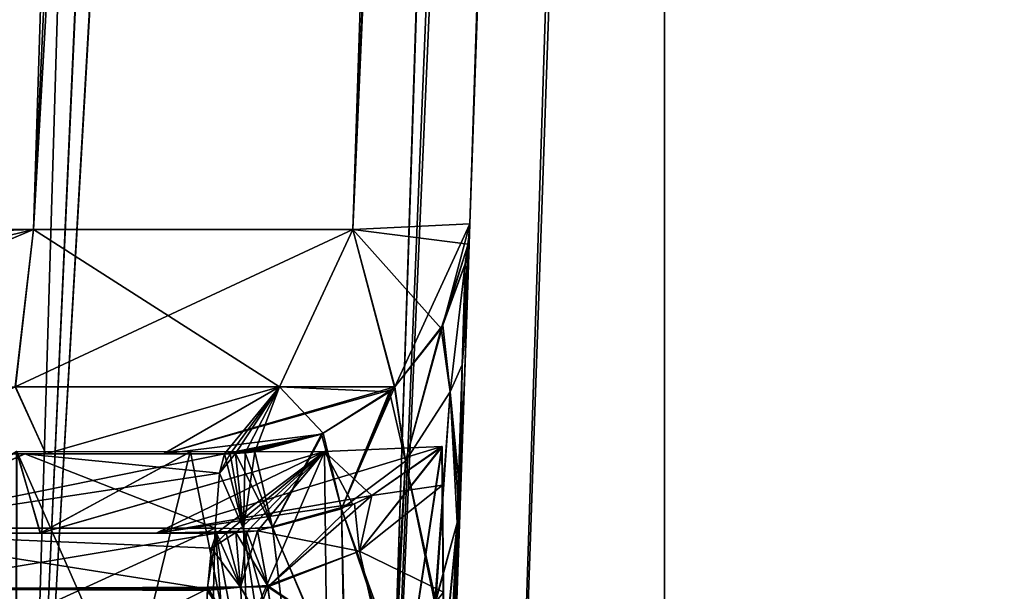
# Model space of a CAD drawing. Header units: millimetres. Extents: x -294 to 294, y -16 to 464.
# Tile 100 of 140: x 222 to 247, y 30 to 44. Entities that reach past the tile are written whole.
import ezdxf

# ---------------------------------------------------------------- set-up
doc = ezdxf.new("R2010")
doc.units = ezdxf.units.MM
doc.header["$LTSCALE"] = 65.185185
for name, color, linetype in [('1500', 7, 'CONTINUOUS'), ('1501', 7, 'CONTINUOUS'), ('1504', 7, 'CONTINUOUS'), ('1505', 7, 'CONTINUOUS'), ('1508', 7, 'CONTINUOUS'), ('1533', 7, 'CONTINUOUS'), ('1537', 7, 'CONTINUOUS'), ('1538', 7, 'CONTINUOUS'), ('1539', 7, 'CONTINUOUS'), ('1540', 7, 'CONTINUOUS'), ('1541', 7, 'CONTINUOUS'), ('1542', 7, 'CONTINUOUS'), ('1543', 7, 'CONTINUOUS'), ('1544', 7, 'CONTINUOUS'), ('1545', 7, 'CONTINUOUS'), ('1555', 7, 'CONTINUOUS'), ('1556', 7, 'CONTINUOUS'), ('1557', 7, 'CONTINUOUS'), ('1572', 7, 'CONTINUOUS'), ('1573', 7, 'CONTINUOUS'), ('1574', 7, 'CONTINUOUS'), ('1575', 7, 'CONTINUOUS'), ('1588', 7, 'CONTINUOUS'), ('1589', 7, 'CONTINUOUS'), ('1590', 7, 'CONTINUOUS'), ('1664', 7, 'CONTINUOUS'), ('1676', 7, 'CONTINUOUS'), ('1723', 7, 'CONTINUOUS'), ('1724', 7, 'CONTINUOUS'), ('1726', 7, 'CONTINUOUS'), ('1727', 7, 'CONTINUOUS'), ('1730', 7, 'CONTINUOUS'), ('1731', 7, 'CONTINUOUS'), ('1732', 7, 'CONTINUOUS'), ('1736', 7, 'CONTINUOUS'), ('1737', 7, 'CONTINUOUS'), ('1740', 7, 'CONTINUOUS'), ('1741', 7, 'CONTINUOUS'), ('1743', 7, 'CONTINUOUS'), ('1744', 7, 'CONTINUOUS'), ('1772', 7, 'CONTINUOUS'), ('1773', 7, 'CONTINUOUS'), ('1777', 7, 'CONTINUOUS'), ('1778', 7, 'CONTINUOUS'), ('1811', 7, 'CONTINUOUS'), ('1812', 7, 'CONTINUOUS'), ('5', 7, 'CONTINUOUS'), ('7', 7, 'CONTINUOUS'), ('8', 7, 'CONTINUOUS')]:
    doc.layers.add(name, color=color, linetype=linetype)

msp = doc.modelspace()

# ---------------------------------------------------------------- linework, layer by layer
at = {"layer": '1500', "linetype": 'Continuous'}
for points in [[(100.317, 374, -331.804), (121.886, 38.791, -320.098), (233.183, 374, -331.804), (100.317, 374, -331.804)], [(233.183, 374, -331.804), (121.886, 38.791, -320.098), (122.493, 38.791, -320.098), (233.183, 374, -331.804)], [(211.007, 38.791, -320.098), (233.183, 374, -331.804), (122.493, 38.791, -320.098), (211.007, 38.791, -320.098)], [(211.614, 38.791, -320.098), (233.183, 374, -331.804), (211.007, 38.791, -320.098), (211.614, 38.791, -320.098)]]:
    msp.add_3dface(points, dxfattribs=at)
at = {"layer": '1501', "linetype": 'Continuous'}
for points in [[(233.183, 374, -331.804), (211.614, 38.791, -320.098), (222.611, 38.65, -317.148), (233.183, 374, -331.804)], [(237.827, 374, -330.881), (233.183, 374, -331.804), (222.611, 38.65, -317.148), (237.827, 374, -330.881)], [(241.761, 374, -328.252), (237.827, 374, -330.881), (222.611, 38.65, -317.148), (241.761, 374, -328.252)], [(230.652, 38.65, -309.103), (241.761, 374, -328.252), (222.611, 38.65, -317.148), (230.652, 38.65, -309.103)], [(244.383, 374, -324.323), (241.761, 374, -328.252), (230.652, 38.65, -309.103), (244.383, 374, -324.323)], [(233.598, 38.791, -298.114), (244.383, 374, -324.323), (230.652, 38.65, -309.103), (233.598, 38.791, -298.114)], [(245.304, 374, -319.683), (244.383, 374, -324.323), (233.598, 38.791, -298.114), (245.304, 374, -319.683)]]:
    msp.add_3dface(points, dxfattribs=at)
at = {"layer": '1504', "linetype": 'Continuous'}
for points in [[(245.304, 374, -319.683), (233.598, 38.791, -298.114), (245.304, 374, -27.317), (245.304, 374, -319.683)], [(245.304, 374, -27.317), (233.598, 38.791, -298.114), (233.598, 38.791, -297.507), (245.304, 374, -27.317)], [(233.598, 38.791, -48.886), (245.304, 374, -27.317), (233.598, 38.791, -49.493), (233.598, 38.791, -48.886)], [(233.598, 38.791, -49.493), (245.304, 374, -27.317), (233.598, 38.791, -297.507), (233.598, 38.791, -49.493)], [(233.527, 36.749, -54.502), (233.598, 38.791, -49.493), (233.527, 36.749, -292.498), (233.527, 36.749, -54.502)], [(233.527, 36.749, -292.498), (233.598, 38.791, -49.493), (233.598, 38.791, -297.507), (233.527, 36.749, -292.498)], [(233.367, 32.174, -57.383), (233.527, 36.749, -54.502), (233.367, 32.174, -289.617), (233.367, 32.174, -57.383)], [(233.367, 32.174, -289.617), (233.527, 36.749, -54.502), (233.527, 36.749, -292.498), (233.367, 32.174, -289.617)], [(232.751, 14.539, -60.492), (233.367, 32.174, -57.383), (232.751, 14.539, -286.508), (232.751, 14.539, -60.492)], [(232.751, 14.539, -286.508), (233.367, 32.174, -57.383), (233.367, 32.174, -289.617), (232.751, 14.539, -286.508)]]:
    msp.add_3dface(points, dxfattribs=at)
at = {"layer": '1505', "linetype": 'Continuous'}
for points in [[(233.183, 374, -15.196), (237.823, 374, -16.117), (211.614, 38.791, -26.902), (233.183, 374, -15.196)], [(211.614, 38.791, -26.902), (237.823, 374, -16.117), (222.612, 38.65, -29.853), (211.614, 38.791, -26.902)], [(237.823, 374, -16.117), (241.752, 374, -18.739), (222.612, 38.65, -29.853), (237.823, 374, -16.117)], [(222.612, 38.65, -29.853), (241.752, 374, -18.739), (230.651, 38.65, -37.895), (222.612, 38.65, -29.853)], [(245.304, 374, -27.317), (233.598, 38.791, -48.886), (230.651, 38.65, -37.895), (245.304, 374, -27.317)], [(244.381, 374, -22.673), (245.304, 374, -27.317), (230.651, 38.65, -37.895), (244.381, 374, -22.673)], [(241.752, 374, -18.739), (244.381, 374, -22.673), (230.651, 38.65, -37.895), (241.752, 374, -18.739)]]:
    msp.add_3dface(points, dxfattribs=at)
at = {"layer": '1508', "linetype": 'Continuous'}
msp.add_3dface([(233.183, 374, -15.196), (211.614, 38.791, -26.902), (100.317, 374, -15.196), (233.183, 374, -15.196)], dxfattribs=at)
at = {"layer": '1533', "linetype": 'Continuous'}
for points in [[(222.611, 38.65, -317.148), (211.614, 38.791, -320.098), (213.21, 34.686, -318.208), (222.611, 38.65, -317.148)], [(233.598, 38.791, -298.114), (230.652, 38.65, -309.103), (233.559, 38.286, -298.114), (233.598, 38.791, -298.114)], [(222.611, 38.65, -317.148), (213.21, 34.686, -318.208), (222.152, 34.684, -315.3), (222.611, 38.65, -317.148)], [(222.611, 38.65, -317.148), (222.152, 34.684, -315.3), (228.801, 34.684, -308.651), (222.611, 38.65, -317.148)], [(230.652, 38.65, -309.103), (222.611, 38.65, -317.148), (228.801, 34.684, -308.651), (230.652, 38.65, -309.103)], [(230.652, 38.65, -309.103), (228.801, 34.684, -308.651), (231.703, 34.681, -299.713), (230.652, 38.65, -309.103)], [(230.652, 38.65, -309.103), (231.703, 34.681, -299.713), (232.873, 36.159, -298.856), (230.652, 38.65, -309.103)], [(233.559, 38.286, -298.114), (230.652, 38.65, -309.103), (232.873, 36.159, -298.856), (233.559, 38.286, -298.114)], [(233.478, 37.788, -298.114), (233.559, 38.286, -298.114), (232.873, 36.159, -298.856), (233.478, 37.788, -298.114)], [(222.924, 33, -309.422), (222.152, 34.684, -315.3), (218.84, 33, -312.38), (222.924, 33, -309.422)], [(228.801, 34.684, -308.651), (222.152, 34.684, -315.3), (222.924, 33, -309.422), (228.801, 34.684, -308.651)], [(225.88, 33, -305.34), (228.801, 34.684, -308.651), (222.924, 33, -309.422), (225.88, 33, -305.34)], [(227.417, 33, -300.537), (228.801, 34.684, -308.651), (225.88, 33, -305.34), (227.417, 33, -300.537)], [(227.558, 33.002, -300.516), (228.801, 34.684, -308.651), (227.417, 33, -300.537), (227.558, 33.002, -300.516)], [(227.697, 33.006, -300.498), (228.801, 34.684, -308.651), (227.558, 33.002, -300.516), (227.697, 33.006, -300.498)], [(227.943, 33.022, -300.48), (228.801, 34.684, -308.651), (227.697, 33.006, -300.498), (227.943, 33.022, -300.48)], [(228.186, 33.047, -300.466), (228.801, 34.684, -308.651), (227.943, 33.022, -300.48), (228.186, 33.047, -300.466)], [(229.903, 33.517, -300.356), (228.801, 34.684, -308.651), (228.186, 33.047, -300.466), (229.903, 33.517, -300.356)], [(231.703, 34.681, -299.713), (228.801, 34.684, -308.651), (231.573, 34.565, -299.781), (231.703, 34.681, -299.713)], [(231.573, 34.565, -299.781), (228.801, 34.684, -308.651), (229.903, 33.517, -300.356), (231.573, 34.565, -299.781)]]:
    msp.add_3dface(points, dxfattribs=at)
at = {"layer": '1537', "linetype": 'Continuous'}
for points in [[(218.129, 33, -304.637), (218.167, 31.126, -298.118), (222.393, 33, -301.717), (218.129, 33, -304.637)], [(218.167, 31.126, -298.118), (227.183, 31.126, -295.393), (222.393, 33, -301.717), (218.167, 31.126, -298.118)], [(227.292, 32.515, -297.796), (227.417, 33, -300.537), (222.393, 33, -301.717), (227.292, 32.515, -297.796)], [(227.183, 31.126, -295.393), (227.292, 32.515, -297.796), (222.393, 33, -301.717), (227.183, 31.126, -295.393)], [(227.058, 26.379, -292.655), (218.167, 31.126, -298.118), (216.808, 26.379, -295.739), (227.058, 26.379, -292.655)], [(227.183, 31.126, -295.393), (218.167, 31.126, -298.118), (227.058, 26.379, -292.655), (227.183, 31.126, -295.393)]]:
    msp.add_3dface(points, dxfattribs=at)
at = {"layer": '1538', "linetype": 'Continuous'}
for points in [[(218.84, 33, -312.38), (218.129, 33, -304.637), (222.393, 33, -301.717), (218.84, 33, -312.38)], [(222.924, 33, -309.422), (218.84, 33, -312.38), (222.393, 33, -301.717), (222.924, 33, -309.422)], [(227.417, 33, -300.537), (222.924, 33, -309.422), (222.393, 33, -301.717), (227.417, 33, -300.537)], [(227.417, 33, -300.537), (225.88, 33, -305.34), (222.924, 33, -309.422), (227.417, 33, -300.537)]]:
    msp.add_3dface(points, dxfattribs=at)
at = {"layer": '1539', "linetype": 'Continuous'}
for points in [[(227.697, 33.006, -300.498), (227.558, 33.002, -300.516), (227.292, 32.515, -297.796), (227.697, 33.006, -300.498)], [(227.697, 33.006, -300.498), (227.292, 32.515, -297.796), (227.896, 31.114, -295.362), (227.697, 33.006, -300.498)], [(227.558, 33.002, -300.516), (227.417, 33, -300.537), (227.292, 32.515, -297.796), (227.558, 33.002, -300.516)], [(227.292, 32.515, -297.796), (227.183, 31.126, -295.393), (227.896, 31.114, -295.362), (227.292, 32.515, -297.796)], [(227.183, 31.126, -295.393), (227.058, 26.379, -292.655), (227.557, 26.368, -292.636), (227.183, 31.126, -295.393)], [(227.896, 31.114, -295.362), (227.183, 31.126, -295.393), (228.057, 26.368, -292.631), (227.896, 31.114, -295.362)], [(228.057, 26.368, -292.631), (227.183, 31.126, -295.393), (227.557, 26.368, -292.636), (228.057, 26.368, -292.631)]]:
    msp.add_3dface(points, dxfattribs=at)
at = {"layer": '1540', "linetype": 'Continuous'}
for points in [[(227.943, 33.022, -300.48), (227.697, 33.006, -300.498), (227.896, 31.114, -295.362), (227.943, 33.022, -300.48)], [(228.186, 33.047, -300.466), (227.943, 33.022, -300.48), (227.896, 31.114, -295.362), (228.186, 33.047, -300.466)], [(228.186, 33.047, -300.466), (227.896, 31.114, -295.362), (228.625, 31.142, -295.367), (228.186, 33.047, -300.466)], [(228.625, 31.142, -295.367), (227.896, 31.114, -295.362), (229.188, 26.425, -292.641), (228.625, 31.142, -295.367)], [(227.896, 31.114, -295.362), (228.057, 26.368, -292.631), (228.623, 26.384, -292.634), (227.896, 31.114, -295.362)], [(229.188, 26.425, -292.641), (227.896, 31.114, -295.362), (228.623, 26.384, -292.634), (229.188, 26.425, -292.641)]]:
    msp.add_3dface(points, dxfattribs=at)
at = {"layer": '1541', "linetype": 'Continuous'}
for points in [[(233.478, 37.788, -298.114), (232.873, 36.159, -298.856), (233.099, 34.561, -294.108), (233.478, 37.788, -298.114)], [(232.873, 36.159, -298.856), (231.703, 34.681, -299.713), (231.973, 32.815, -294.859), (232.873, 36.159, -298.856)], [(233.099, 34.561, -294.108), (232.873, 36.159, -298.856), (231.973, 32.815, -294.859), (233.099, 34.561, -294.108)], [(231.573, 34.565, -299.781), (229.903, 33.517, -300.356), (230.361, 31.616, -295.39), (231.573, 34.565, -299.781)], [(231.973, 32.815, -294.859), (231.573, 34.565, -299.781), (230.361, 31.616, -295.39), (231.973, 32.815, -294.859)], [(231.703, 34.681, -299.713), (231.573, 34.565, -299.781), (231.973, 32.815, -294.859), (231.703, 34.681, -299.713)], [(233.099, 34.561, -294.108), (231.973, 32.815, -294.859), (232.737, 29.287, -291.124), (233.099, 34.561, -294.108)], [(233.276, 31.26, -290.15), (233.099, 34.561, -294.108), (232.737, 29.287, -291.124), (233.276, 31.26, -290.15)], [(229.903, 33.517, -300.356), (228.186, 33.047, -300.466), (228.625, 31.142, -295.367), (229.903, 33.517, -300.356)], [(229.903, 33.517, -300.356), (228.625, 31.142, -295.367), (230.361, 31.616, -295.39), (229.903, 33.517, -300.356)], [(231.973, 32.815, -294.859), (230.361, 31.616, -295.39), (231.732, 27.798, -291.992), (231.973, 32.815, -294.859)], [(232.737, 29.287, -291.124), (231.973, 32.815, -294.859), (231.732, 27.798, -291.992), (232.737, 29.287, -291.124)], [(230.361, 31.616, -295.39), (228.625, 31.142, -295.367), (230.474, 26.864, -292.507), (230.361, 31.616, -295.39)], [(231.732, 27.798, -291.992), (230.361, 31.616, -295.39), (230.474, 26.864, -292.507), (231.732, 27.798, -291.992)], [(228.625, 31.142, -295.367), (229.188, 26.425, -292.641), (230.474, 26.864, -292.507), (228.625, 31.142, -295.367)]]:
    msp.add_3dface(points, dxfattribs=at)
at = {"layer": '1542', "linetype": 'Continuous'}
for points in [[(233.584, 38.538, -297.659), (233.478, 37.788, -298.114), (233.4, 35.246, -293.703), (233.584, 38.538, -297.659)], [(233.478, 37.788, -298.114), (233.584, 38.538, -297.659), (233.543, 38.161, -297.887), (233.478, 37.788, -298.114)], [(233.478, 37.788, -298.114), (233.099, 34.561, -294.108), (233.4, 35.246, -293.703), (233.478, 37.788, -298.114)], [(233.099, 34.561, -294.108), (233.276, 31.26, -290.15), (233.4, 35.246, -293.703), (233.099, 34.561, -294.108)], [(233.4, 35.246, -293.703), (233.276, 31.26, -290.15), (233.324, 31.598, -289.951), (233.4, 35.246, -293.703)], [(233.355, 31.945, -289.749), (233.4, 35.246, -293.703), (233.324, 31.598, -289.951), (233.355, 31.945, -289.749)]]:
    msp.add_3dface(points, dxfattribs=at)
at = {"layer": '1543', "linetype": 'Continuous'}
for points in [[(233.598, 38.791, -297.507), (233.598, 38.791, -298.114), (233.559, 38.286, -298.114), (233.598, 38.791, -297.507)], [(233.598, 38.791, -297.507), (233.559, 38.286, -298.114), (233.592, 38.664, -297.583), (233.598, 38.791, -297.507)], [(233.584, 38.538, -297.659), (233.559, 38.286, -298.114), (233.543, 38.161, -297.887), (233.584, 38.538, -297.659)], [(233.559, 38.286, -298.114), (233.584, 38.538, -297.659), (233.592, 38.664, -297.583), (233.559, 38.286, -298.114)], [(233.559, 38.286, -298.114), (233.478, 37.788, -298.114), (233.543, 38.161, -297.887), (233.559, 38.286, -298.114)]]:
    msp.add_3dface(points, dxfattribs=at)
at = {"layer": '1544', "linetype": 'Continuous'}
for points in [[(233.527, 36.749, -292.498), (233.598, 38.791, -297.507), (233.4, 35.246, -293.703), (233.527, 36.749, -292.498)], [(233.4, 35.246, -293.703), (233.598, 38.791, -297.507), (233.592, 38.664, -297.583), (233.4, 35.246, -293.703)], [(233.584, 38.538, -297.659), (233.4, 35.246, -293.703), (233.592, 38.664, -297.583), (233.584, 38.538, -297.659)], [(233.527, 36.749, -292.498), (233.4, 35.246, -293.703), (233.355, 31.945, -289.749), (233.527, 36.749, -292.498)], [(233.527, 36.749, -292.498), (233.355, 31.945, -289.749), (233.362, 32.059, -289.683), (233.527, 36.749, -292.498)], [(233.367, 32.174, -289.617), (233.527, 36.749, -292.498), (233.362, 32.059, -289.683), (233.367, 32.174, -289.617)]]:
    msp.add_3dface(points, dxfattribs=at)
at = {"layer": '1545', "linetype": 'Continuous'}
for points in [[(232.751, 14.539, -286.508), (233.367, 32.174, -289.617), (233.362, 32.059, -289.683), (232.751, 14.539, -286.508)], [(233.355, 31.945, -289.749), (232.751, 14.539, -286.508), (233.362, 32.059, -289.683), (233.355, 31.945, -289.749)], [(232.751, 14.539, -286.508), (233.355, 31.945, -289.749), (233.324, 31.598, -289.951), (232.751, 14.539, -286.508)], [(233.276, 31.26, -290.15), (232.751, 14.539, -286.508), (233.324, 31.598, -289.951), (233.276, 31.26, -290.15)], [(232.751, 14.539, -286.508), (233.276, 31.26, -290.15), (232.422, 14.279, -288.052), (232.751, 14.539, -286.508)], [(233.276, 31.26, -290.15), (232.737, 29.287, -291.124), (232.422, 14.279, -288.052), (233.276, 31.26, -290.15)]]:
    msp.add_3dface(points, dxfattribs=at)
at = {"layer": '1555', "linetype": 'Continuous'}
for points in [[(233.367, 32.174, -57.383), (232.751, 14.539, -60.492), (231.614, 14.097, -57.758), (233.367, 32.174, -57.383)], [(233.367, 32.174, -57.383), (231.614, 14.097, -57.758), (233.362, 32.059, -57.317), (233.367, 32.174, -57.383)], [(233.362, 32.059, -57.317), (231.614, 14.097, -57.758), (233.355, 31.945, -57.251), (233.362, 32.059, -57.317)], [(233.355, 31.945, -57.251), (231.614, 14.097, -57.758), (233.324, 31.598, -57.049), (233.355, 31.945, -57.251)], [(231.614, 14.097, -57.758), (233.276, 31.26, -56.85), (233.324, 31.598, -57.049), (231.614, 14.097, -57.758)], [(233.276, 31.26, -56.85), (231.614, 14.097, -57.758), (232.714, 29.238, -55.849), (233.276, 31.26, -56.85)]]:
    msp.add_3dface(points, dxfattribs=at)
at = {"layer": '1556', "linetype": 'Continuous'}
for points in [[(233.478, 37.788, -48.886), (233.099, 34.561, -52.892), (232.917, 36.24, -48.189), (233.478, 37.788, -48.886)], [(232.917, 36.24, -48.189), (231.973, 32.816, -52.141), (231.708, 34.686, -47.29), (232.917, 36.24, -48.189)], [(233.099, 34.561, -52.892), (231.973, 32.816, -52.141), (232.917, 36.24, -48.189), (233.099, 34.561, -52.892)], [(231.634, 34.618, -47.25), (230.362, 31.616, -51.611), (229.86, 33.499, -46.636), (231.634, 34.618, -47.25)], [(231.973, 32.816, -52.141), (230.362, 31.616, -51.611), (231.708, 34.686, -47.29), (231.973, 32.816, -52.141)], [(231.708, 34.686, -47.29), (230.362, 31.616, -51.611), (231.634, 34.618, -47.25), (231.708, 34.686, -47.29)], [(232.714, 29.238, -55.849), (231.973, 32.816, -52.141), (233.099, 34.561, -52.892), (232.714, 29.238, -55.849)], [(233.276, 31.26, -56.85), (232.714, 29.238, -55.849), (233.099, 34.561, -52.892), (233.276, 31.26, -56.85)], [(228.627, 31.152, -51.64), (228.186, 33.047, -46.534), (229.86, 33.499, -46.636), (228.627, 31.152, -51.64)], [(230.362, 31.616, -51.611), (228.627, 31.152, -51.64), (229.86, 33.499, -46.636), (230.362, 31.616, -51.611)], [(231.678, 27.743, -54.976), (230.362, 31.616, -51.611), (231.973, 32.816, -52.141), (231.678, 27.743, -54.976)], [(232.714, 29.238, -55.849), (231.678, 27.743, -54.976), (231.973, 32.816, -52.141), (232.714, 29.238, -55.849)], [(230.45, 26.851, -54.487), (228.627, 31.152, -51.64), (230.362, 31.616, -51.611), (230.45, 26.851, -54.487)], [(231.678, 27.743, -54.976), (230.45, 26.851, -54.487), (230.362, 31.616, -51.611), (231.678, 27.743, -54.976)], [(230.45, 26.851, -54.487), (229.188, 26.425, -54.359), (228.627, 31.152, -51.64), (230.45, 26.851, -54.487)]]:
    msp.add_3dface(points, dxfattribs=at)
at = {"layer": '1557', "linetype": 'Continuous'}
for points in [[(211.614, 38.791, -26.902), (222.612, 38.65, -29.853), (211.614, 38.286, -26.941), (211.614, 38.791, -26.902)], [(230.651, 38.65, -37.895), (233.598, 38.791, -48.886), (231.708, 34.686, -47.29), (230.651, 38.65, -37.895)], [(233.598, 38.791, -48.886), (232.917, 36.24, -48.189), (231.708, 34.686, -47.29), (233.598, 38.791, -48.886)], [(232.917, 36.24, -48.189), (233.598, 38.791, -48.886), (233.559, 38.286, -48.886), (232.917, 36.24, -48.189)], [(222.612, 38.65, -29.853), (212.356, 36.159, -27.627), (211.614, 38.286, -26.941), (222.612, 38.65, -29.853)], [(212.356, 36.159, -27.627), (222.612, 38.65, -29.853), (213.213, 34.681, -28.797), (212.356, 36.159, -27.627)], [(213.213, 34.681, -28.797), (222.612, 38.65, -29.853), (222.151, 34.684, -31.699), (213.213, 34.681, -28.797)], [(222.612, 38.65, -29.853), (230.651, 38.65, -37.895), (222.151, 34.684, -31.699), (222.612, 38.65, -29.853)], [(222.151, 34.684, -31.699), (230.651, 38.65, -37.895), (228.8, 34.684, -38.348), (222.151, 34.684, -31.699)], [(230.651, 38.65, -37.895), (231.708, 34.686, -47.29), (228.8, 34.684, -38.348), (230.651, 38.65, -37.895)], [(233.478, 37.788, -48.886), (232.917, 36.24, -48.189), (233.559, 38.286, -48.886), (233.478, 37.788, -48.886)], [(218.841, 33, -34.62), (222.151, 34.684, -31.699), (222.924, 33, -37.578), (218.841, 33, -34.62)], [(222.151, 34.684, -31.699), (228.8, 34.684, -38.348), (222.924, 33, -37.578), (222.151, 34.684, -31.699)], [(222.924, 33, -37.578), (228.8, 34.684, -38.348), (225.88, 33, -41.66), (222.924, 33, -37.578)], [(231.708, 34.686, -47.29), (231.634, 34.618, -47.25), (225.88, 33, -41.66), (231.708, 34.686, -47.29)], [(228.8, 34.684, -38.348), (231.708, 34.686, -47.29), (225.88, 33, -41.66), (228.8, 34.684, -38.348)], [(231.634, 34.618, -47.25), (229.86, 33.499, -46.636), (225.88, 33, -41.66), (231.634, 34.618, -47.25)], [(225.88, 33, -41.66), (229.86, 33.499, -46.636), (227.417, 33, -46.463), (225.88, 33, -41.66)], [(227.417, 33, -46.463), (229.86, 33.499, -46.636), (227.558, 33.002, -46.484), (227.417, 33, -46.463)], [(227.558, 33.002, -46.484), (229.86, 33.499, -46.636), (227.697, 33.006, -46.502), (227.558, 33.002, -46.484)], [(227.697, 33.006, -46.502), (229.86, 33.499, -46.636), (227.943, 33.022, -46.52), (227.697, 33.006, -46.502)], [(229.86, 33.499, -46.636), (228.186, 33.047, -46.534), (227.943, 33.022, -46.52), (229.86, 33.499, -46.636)]]:
    msp.add_3dface(points, dxfattribs=at)
at = {"layer": '1572', "linetype": 'Continuous'}
for points in [[(222.396, 33, -45.285), (218.167, 31.126, -48.882), (218.137, 33, -42.371), (222.396, 33, -45.285)], [(218.167, 31.126, -48.882), (227.417, 33, -46.463), (227.292, 32.515, -49.204), (218.167, 31.126, -48.882)], [(227.417, 33, -46.463), (218.167, 31.126, -48.882), (222.396, 33, -45.285), (227.417, 33, -46.463)], [(227.183, 31.126, -51.607), (218.167, 31.126, -48.882), (227.292, 32.515, -49.204), (227.183, 31.126, -51.607)], [(227.058, 26.379, -54.345), (216.808, 26.379, -51.261), (227.183, 31.126, -51.607), (227.058, 26.379, -54.345)], [(216.808, 26.379, -51.261), (218.167, 31.126, -48.882), (227.183, 31.126, -51.607), (216.808, 26.379, -51.261)]]:
    msp.add_3dface(points, dxfattribs=at)
at = {"layer": '1573', "linetype": 'Continuous'}
for points in [[(218.841, 33, -34.62), (222.396, 33, -45.285), (218.137, 33, -42.371), (218.841, 33, -34.62)], [(218.841, 33, -34.62), (222.924, 33, -37.578), (222.396, 33, -45.285), (218.841, 33, -34.62)], [(222.924, 33, -37.578), (225.88, 33, -41.66), (222.396, 33, -45.285), (222.924, 33, -37.578)], [(225.88, 33, -41.66), (227.417, 33, -46.463), (222.396, 33, -45.285), (225.88, 33, -41.66)]]:
    msp.add_3dface(points, dxfattribs=at)
at = {"layer": '1574', "linetype": 'Continuous'}
for points in [[(227.292, 32.515, -49.204), (227.417, 33, -46.463), (227.896, 31.114, -51.638), (227.292, 32.515, -49.204)], [(227.417, 33, -46.463), (227.558, 33.002, -46.484), (227.896, 31.114, -51.638), (227.417, 33, -46.463)], [(227.558, 33.002, -46.484), (227.697, 33.006, -46.502), (227.896, 31.114, -51.638), (227.558, 33.002, -46.484)], [(227.183, 31.126, -51.607), (227.292, 32.515, -49.204), (227.896, 31.114, -51.638), (227.183, 31.126, -51.607)], [(227.557, 26.368, -54.364), (227.058, 26.379, -54.345), (227.183, 31.126, -51.607), (227.557, 26.368, -54.364)], [(228.057, 26.368, -54.369), (227.557, 26.368, -54.364), (227.183, 31.126, -51.607), (228.057, 26.368, -54.369)], [(228.057, 26.368, -54.369), (227.183, 31.126, -51.607), (227.896, 31.114, -51.638), (228.057, 26.368, -54.369)]]:
    msp.add_3dface(points, dxfattribs=at)
at = {"layer": '1575', "linetype": 'Continuous'}
for points in [[(228.627, 31.152, -51.64), (227.697, 33.006, -46.502), (227.943, 33.022, -46.52), (228.627, 31.152, -51.64)], [(227.697, 33.006, -46.502), (228.627, 31.152, -51.64), (227.896, 31.114, -51.638), (227.697, 33.006, -46.502)], [(228.186, 33.047, -46.534), (228.627, 31.152, -51.64), (227.943, 33.022, -46.52), (228.186, 33.047, -46.534)], [(228.627, 31.152, -51.64), (229.188, 26.425, -54.359), (227.896, 31.114, -51.638), (228.627, 31.152, -51.64)], [(227.896, 31.114, -51.638), (229.188, 26.425, -54.359), (228.622, 26.384, -54.366), (227.896, 31.114, -51.638)], [(228.057, 26.368, -54.369), (227.896, 31.114, -51.638), (228.622, 26.384, -54.366), (228.057, 26.368, -54.369)]]:
    msp.add_3dface(points, dxfattribs=at)
at = {"layer": '1588', "linetype": 'Continuous'}
for points in [[(233.559, 38.286, -48.886), (233.598, 38.791, -48.886), (233.584, 38.538, -49.341), (233.559, 38.286, -48.886)], [(233.584, 38.538, -49.341), (233.598, 38.791, -48.886), (233.592, 38.664, -49.417), (233.584, 38.538, -49.341)], [(233.598, 38.791, -48.886), (233.598, 38.791, -49.493), (233.592, 38.664, -49.417), (233.598, 38.791, -48.886)], [(233.543, 38.161, -49.113), (233.559, 38.286, -48.886), (233.584, 38.538, -49.341), (233.543, 38.161, -49.113)], [(233.478, 37.788, -48.886), (233.559, 38.286, -48.886), (233.543, 38.161, -49.113), (233.478, 37.788, -48.886)]]:
    msp.add_3dface(points, dxfattribs=at)
at = {"layer": '1589', "linetype": 'Continuous'}
for points in [[(233.543, 38.161, -49.113), (233.584, 38.538, -49.341), (233.4, 35.246, -53.298), (233.543, 38.161, -49.113)], [(233.478, 37.788, -48.886), (233.543, 38.161, -49.113), (233.4, 35.246, -53.298), (233.478, 37.788, -48.886)], [(233.099, 34.561, -52.892), (233.478, 37.788, -48.886), (233.4, 35.246, -53.298), (233.099, 34.561, -52.892)], [(233.355, 31.945, -57.251), (233.099, 34.561, -52.892), (233.4, 35.246, -53.298), (233.355, 31.945, -57.251)], [(233.324, 31.598, -57.049), (233.276, 31.26, -56.85), (233.099, 34.561, -52.892), (233.324, 31.598, -57.049)], [(233.355, 31.945, -57.251), (233.324, 31.598, -57.049), (233.099, 34.561, -52.892), (233.355, 31.945, -57.251)]]:
    msp.add_3dface(points, dxfattribs=at)
at = {"layer": '1590', "linetype": 'Continuous'}
for points in [[(233.598, 38.791, -49.493), (233.527, 36.749, -54.502), (233.592, 38.664, -49.417), (233.598, 38.791, -49.493)], [(233.584, 38.538, -49.341), (233.527, 36.749, -54.502), (233.4, 35.246, -53.298), (233.584, 38.538, -49.341)], [(233.527, 36.749, -54.502), (233.584, 38.538, -49.341), (233.592, 38.664, -49.417), (233.527, 36.749, -54.502)], [(233.527, 36.749, -54.502), (233.367, 32.174, -57.383), (233.4, 35.246, -53.298), (233.527, 36.749, -54.502)], [(233.362, 32.059, -57.317), (233.355, 31.945, -57.251), (233.4, 35.246, -53.298), (233.362, 32.059, -57.317)], [(233.367, 32.174, -57.383), (233.362, 32.059, -57.317), (233.4, 35.246, -53.298), (233.367, 32.174, -57.383)]]:
    msp.add_3dface(points, dxfattribs=at)
at = {"layer": '1664', "linetype": 'Continuous'}
msp.add_3dface([(206.25, 372.6, -333.556), (233.097, 372.6, -333.556), (210.087, 15, -321.068), (206.25, 372.6, -333.556)], dxfattribs=at)
at = {"layer": '1676', "linetype": 'Continuous'}
for points in [[(233.097, 372.6, -13.444), (206.25, 312, -15.56), (123.413, 15, -25.932), (233.097, 372.6, -13.444)], [(133.43, 15, -25.932), (233.097, 372.6, -13.444), (123.413, 15, -25.932), (133.43, 15, -25.932)], [(200.07, 15, -25.932), (233.097, 372.6, -13.444), (133.43, 15, -25.932), (200.07, 15, -25.932)], [(210.087, 15, -25.932), (233.097, 372.6, -13.444), (200.07, 15, -25.932), (210.087, 15, -25.932)]]:
    msp.add_3dface(points, dxfattribs=at)
at = {"layer": '1723', "linetype": 'Continuous'}
for points in [[(218.749, 31, -34.798), (222.782, 31, -37.72), (222.183, 33.062, -30.563), (218.749, 31, -34.798)], [(222.183, 33.062, -30.563), (222.782, 31, -37.72), (226.556, 33.046, -33.937), (222.183, 33.062, -30.563)], [(222.782, 31, -37.72), (225.702, 31, -41.752), (229.934, 33.062, -38.311), (222.782, 31, -37.72)], [(226.556, 33.046, -33.937), (222.782, 31, -37.72), (229.934, 33.062, -38.311), (226.556, 33.046, -33.937)], [(225.702, 31, -41.752), (227.219, 31, -46.493), (229.934, 33.062, -38.311), (225.702, 31, -41.752)], [(227.219, 31, -46.493), (227.462, 31.003, -46.536), (229.934, 33.062, -38.311), (227.219, 31, -46.493)], [(227.462, 31.003, -46.536), (227.707, 31.014, -46.564), (229.934, 33.062, -38.311), (227.462, 31.003, -46.536)], [(227.707, 31.014, -46.564), (227.978, 31.034, -46.584), (229.934, 33.062, -38.311), (227.707, 31.014, -46.564)], [(227.978, 31.034, -46.584), (228.247, 31.063, -46.601), (229.934, 33.062, -38.311), (227.978, 31.034, -46.584)], [(228.247, 31.063, -46.601), (230.65, 31.721, -47.242), (229.934, 33.062, -38.311), (228.247, 31.063, -46.601)], [(231.133, 31.95, -47.497), (232.895, 33.184, -48.868), (229.934, 33.062, -38.311), (231.133, 31.95, -47.497)], [(230.65, 31.721, -47.242), (231.133, 31.95, -47.497), (229.934, 33.062, -38.311), (230.65, 31.721, -47.242)]]:
    msp.add_3dface(points, dxfattribs=at)
at = {"layer": '1724', "linetype": 'Continuous'}
for points in [[(232.895, 33.184, -48.868), (231.133, 31.95, -47.497), (230.82, 30.548, -50.619), (232.895, 33.184, -48.868)], [(232.895, 33.184, -48.868), (230.82, 30.548, -50.619), (232.897, 33.184, -49.059), (232.895, 33.184, -48.868)], [(232.897, 33.184, -49.059), (230.82, 30.548, -50.619), (232.898, 33.176, -49.247), (232.897, 33.184, -49.059)], [(232.898, 33.176, -49.247), (230.82, 30.548, -50.619), (232.907, 32.214, -51.783), (232.898, 33.176, -49.247)], [(230.82, 30.548, -50.619), (232.93, 29.517, -53.215), (232.907, 32.214, -51.783), (230.82, 30.548, -50.619)], [(231.133, 31.95, -47.497), (230.65, 31.721, -47.242), (228.508, 29.646, -50.396), (231.133, 31.95, -47.497)], [(231.133, 31.95, -47.497), (228.508, 29.646, -50.396), (230.82, 30.548, -50.619), (231.133, 31.95, -47.497)], [(230.65, 31.721, -47.242), (228.247, 31.063, -46.601), (228.508, 29.646, -50.396), (230.65, 31.721, -47.242)], [(230.82, 30.548, -50.619), (228.508, 29.646, -50.396), (231.474, 27.667, -52.663), (230.82, 30.548, -50.619)], [(230.82, 30.548, -50.619), (231.474, 27.667, -52.663), (232.93, 29.517, -53.215), (230.82, 30.548, -50.619)], [(228.508, 29.646, -50.396), (228.99, 26.152, -52.407), (231.474, 27.667, -52.663), (228.508, 29.646, -50.396)]]:
    msp.add_3dface(points, dxfattribs=at)
at = {"layer": '1726', "linetype": 'Continuous'}
for points in [[(232.93, 29.517, -53.215), (232.898, 33.176, -49.247), (232.907, 32.214, -51.783), (232.93, 29.517, -53.215)], [(232.898, 33.176, -49.247), (232.93, 29.517, -53.215), (232.979, 23.937, -49.247), (232.898, 33.176, -49.247)]]:
    msp.add_3dface(points, dxfattribs=at)
at = {"layer": '1727', "linetype": 'Continuous'}
for points in [[(222.183, 33.062, -30.563), (226.556, 33.046, -33.937), (222.151, 15, -30.361), (222.183, 33.062, -30.563)], [(226.556, 33.046, -33.937), (229.934, 33.062, -38.311), (222.151, 15, -30.361), (226.556, 33.046, -33.937)], [(222.151, 15, -30.361), (229.934, 33.062, -38.311), (230.135, 15, -38.342), (222.151, 15, -30.361)], [(229.934, 33.062, -38.311), (232.895, 33.184, -48.868), (230.135, 15, -38.342), (229.934, 33.062, -38.311)], [(232.895, 33.184, -48.868), (232.897, 33.184, -49.059), (230.135, 15, -38.342), (232.895, 33.184, -48.868)], [(232.897, 33.184, -49.059), (232.898, 33.176, -49.247), (230.135, 15, -38.342), (232.897, 33.184, -49.059)], [(232.898, 33.176, -49.247), (232.979, 23.937, -49.247), (230.135, 15, -38.342), (232.898, 33.176, -49.247)]]:
    msp.add_3dface(points, dxfattribs=at)
at = {"layer": '1730', "linetype": 'Continuous'}
for points in [[(247.056, 372.6, -319.597), (247.056, 372.6, -27.403), (234.568, 15, -50.413), (247.056, 372.6, -319.597)], [(234.568, 15, -60.43), (247.056, 372.6, -319.597), (234.568, 15, -50.413), (234.568, 15, -60.43)], [(247.056, 372.6, -319.597), (234.568, 15, -60.43), (234.568, 15, -286.57), (247.056, 372.6, -319.597)], [(234.568, 15, -296.587), (247.056, 372.6, -319.597), (234.568, 15, -286.57), (234.568, 15, -296.587)]]:
    msp.add_3dface(points, dxfattribs=at)
at = {"layer": '1731', "linetype": 'Continuous'}
for points in [[(233.097, 372.6, -13.444), (210.087, 15, -25.932), (222.337, 15, -29.209), (233.097, 372.6, -13.444)], [(242.977, 372.6, -17.535), (238.445, 372.6, -14.506), (222.337, 15, -29.209), (242.977, 372.6, -17.535)], [(242.977, 372.6, -17.535), (222.337, 15, -29.209), (231.296, 15, -38.171), (242.977, 372.6, -17.535)], [(238.445, 372.6, -14.506), (233.097, 372.6, -13.444), (222.337, 15, -29.209), (238.445, 372.6, -14.506)], [(245.996, 372.6, -22.06), (242.977, 372.6, -17.535), (231.296, 15, -38.171), (245.996, 372.6, -22.06)], [(245.996, 372.6, -22.06), (231.296, 15, -38.171), (234.568, 15, -50.413), (245.996, 372.6, -22.06)], [(247.056, 372.6, -27.403), (245.996, 372.6, -22.06), (234.568, 15, -50.413), (247.056, 372.6, -27.403)]]:
    msp.add_3dface(points, dxfattribs=at)
at = {"layer": '1732', "linetype": 'Continuous'}
for points in [[(233.097, 372.6, -333.556), (238.439, 372.6, -332.496), (210.087, 15, -321.068), (233.097, 372.6, -333.556)], [(210.087, 15, -321.068), (238.439, 372.6, -332.496), (222.344, 15, -317.787), (210.087, 15, -321.068)], [(238.439, 372.6, -332.496), (242.977, 372.6, -329.464), (222.344, 15, -317.787), (238.439, 372.6, -332.496)], [(222.344, 15, -317.787), (242.977, 372.6, -329.464), (231.292, 15, -308.835), (222.344, 15, -317.787)], [(242.977, 372.6, -329.464), (245.999, 372.6, -324.934), (231.292, 15, -308.835), (242.977, 372.6, -329.464)], [(245.999, 372.6, -324.934), (247.056, 372.6, -319.597), (231.292, 15, -308.835), (245.999, 372.6, -324.934)], [(247.056, 372.6, -319.597), (234.568, 15, -296.587), (231.292, 15, -308.835), (247.056, 372.6, -319.597)]]:
    msp.add_3dface(points, dxfattribs=at)
at = {"layer": '1736', "linetype": 'Continuous'}
for points in [[(218.748, 31, -312.202), (222.186, 33.062, -316.435), (222.78, 31, -309.282), (218.748, 31, -312.202)], [(222.186, 33.062, -316.435), (226.56, 33.046, -313.058), (222.78, 31, -309.282), (222.186, 33.062, -316.435)], [(226.56, 33.046, -313.058), (229.936, 33.062, -308.686), (222.78, 31, -309.282), (226.56, 33.046, -313.058)], [(222.78, 31, -309.282), (229.936, 33.062, -308.686), (225.702, 31, -305.249), (222.78, 31, -309.282)], [(232.895, 33.184, -298.132), (231.126, 31.946, -299.507), (225.702, 31, -305.249), (232.895, 33.184, -298.132)], [(229.936, 33.062, -308.686), (232.895, 33.184, -298.132), (225.702, 31, -305.249), (229.936, 33.062, -308.686)], [(231.126, 31.946, -299.507), (230.691, 31.739, -299.737), (225.702, 31, -305.249), (231.126, 31.946, -299.507)], [(230.691, 31.739, -299.737), (228.247, 31.063, -300.399), (225.702, 31, -305.249), (230.691, 31.739, -299.737)], [(225.702, 31, -305.249), (228.247, 31.063, -300.399), (227.219, 31, -300.507), (225.702, 31, -305.249)], [(227.219, 31, -300.507), (228.247, 31.063, -300.399), (227.462, 31.003, -300.464), (227.219, 31, -300.507)], [(227.462, 31.003, -300.464), (228.247, 31.063, -300.399), (227.707, 31.014, -300.436), (227.462, 31.003, -300.464)], [(227.707, 31.014, -300.436), (228.247, 31.063, -300.399), (227.978, 31.034, -300.416), (227.707, 31.014, -300.436)]]:
    msp.add_3dface(points, dxfattribs=at)
at = {"layer": '1737', "linetype": 'Continuous'}
for points in [[(231.126, 31.946, -299.507), (232.895, 33.184, -298.132), (232.897, 33.184, -297.942), (231.126, 31.946, -299.507)], [(232.898, 33.176, -297.753), (231.126, 31.946, -299.507), (232.897, 33.184, -297.942), (232.898, 33.176, -297.753)], [(232.907, 32.214, -295.217), (231.126, 31.946, -299.507), (232.898, 33.176, -297.753), (232.907, 32.214, -295.217)], [(230.82, 30.548, -296.381), (231.126, 31.946, -299.507), (232.907, 32.214, -295.217), (230.82, 30.548, -296.381)], [(232.93, 29.517, -293.785), (230.82, 30.548, -296.381), (232.907, 32.214, -295.217), (232.93, 29.517, -293.785)], [(228.247, 31.063, -300.399), (230.691, 31.739, -299.737), (230.82, 30.548, -296.381), (228.247, 31.063, -300.399)], [(230.691, 31.739, -299.737), (231.126, 31.946, -299.507), (230.82, 30.548, -296.381), (230.691, 31.739, -299.737)], [(228.247, 31.063, -300.399), (230.82, 30.548, -296.381), (228.502, 29.685, -296.651), (228.247, 31.063, -300.399)], [(230.82, 30.548, -296.381), (231.474, 27.667, -294.337), (228.502, 29.685, -296.651), (230.82, 30.548, -296.381)], [(231.474, 27.667, -294.337), (230.82, 30.548, -296.381), (232.93, 29.517, -293.785), (231.474, 27.667, -294.337)], [(228.502, 29.685, -296.651), (231.474, 27.667, -294.337), (228.728, 28.115, -295.315), (228.502, 29.685, -296.651)]]:
    msp.add_3dface(points, dxfattribs=at)
at = {"layer": '1740', "linetype": 'Continuous'}
for points in [[(227.707, 31.014, -300.436), (227.978, 31.034, -300.416), (228.502, 29.685, -296.651), (227.707, 31.014, -300.436)], [(227.707, 31.014, -300.436), (228.502, 29.685, -296.651), (227.826, 29.638, -296.658), (227.707, 31.014, -300.436)], [(227.978, 31.034, -300.416), (228.247, 31.063, -300.399), (228.502, 29.685, -296.651), (227.978, 31.034, -300.416)], [(228.502, 29.685, -296.651), (228.728, 28.115, -295.315), (227.826, 29.638, -296.658), (228.502, 29.685, -296.651)], [(227.826, 29.638, -296.658), (228.728, 28.115, -295.315), (227.933, 28.052, -295.308), (227.826, 29.638, -296.658)]]:
    msp.add_3dface(points, dxfattribs=at)
at = {"layer": '1741', "linetype": 'Continuous'}
for points in [[(227.219, 31, -300.507), (227.826, 29.638, -296.658), (226.993, 29.637, -296.706), (227.219, 31, -300.507)], [(227.219, 31, -300.507), (227.462, 31.003, -300.464), (227.826, 29.638, -296.658), (227.219, 31, -300.507)], [(227.462, 31.003, -300.464), (227.707, 31.014, -300.436), (227.826, 29.638, -296.658), (227.462, 31.003, -300.464)], [(226.99, 29.597, -296.658), (227.933, 28.052, -295.308), (226.912, 28.043, -295.345), (226.99, 29.597, -296.658)], [(226.993, 29.637, -296.706), (227.933, 28.052, -295.308), (226.99, 29.597, -296.658), (226.993, 29.637, -296.706)], [(227.826, 29.638, -296.658), (227.933, 28.052, -295.308), (226.993, 29.637, -296.706), (227.826, 29.638, -296.658)]]:
    msp.add_3dface(points, dxfattribs=at)
at = {"layer": '1743', "linetype": 'Continuous'}
for points in [[(227.219, 31, -300.507), (218.785, 29.596, -299.209), (218.108, 31, -304.601), (227.219, 31, -300.507)], [(227.219, 31, -300.507), (226.993, 29.637, -296.706), (218.785, 29.596, -299.209), (227.219, 31, -300.507)], [(226.993, 29.637, -296.706), (226.99, 29.597, -296.658), (218.785, 29.596, -299.209), (226.993, 29.637, -296.706)], [(226.99, 29.597, -296.658), (219.863, 26.042, -296.33), (218.785, 29.596, -299.209), (226.99, 29.597, -296.658)], [(226.99, 29.597, -296.658), (226.912, 28.043, -295.345), (219.863, 26.042, -296.33), (226.99, 29.597, -296.658)]]:
    msp.add_3dface(points, dxfattribs=at)
at = {"layer": '1744', "linetype": 'Continuous'}
for points in [[(214.007, 31, -313.719), (218.748, 31, -312.202), (222.78, 31, -309.282), (214.007, 31, -313.719)], [(214.007, 31, -313.719), (222.78, 31, -309.282), (225.702, 31, -305.249), (214.007, 31, -313.719)], [(214.007, 31, -313.719), (225.702, 31, -305.249), (218.108, 31, -304.601), (214.007, 31, -313.719)], [(225.702, 31, -305.249), (227.219, 31, -300.507), (218.108, 31, -304.601), (225.702, 31, -305.249)]]:
    msp.add_3dface(points, dxfattribs=at)
at = {"layer": '1772', "linetype": 'Continuous'}
for points in [[(227.707, 31.014, -46.564), (227.462, 31.003, -46.536), (227.095, 30.621, -48.588), (227.707, 31.014, -46.564)], [(227.707, 31.014, -46.564), (227.095, 30.621, -48.588), (227.826, 29.638, -50.342), (227.707, 31.014, -46.564)], [(227.462, 31.003, -46.536), (227.219, 31, -46.493), (227.095, 30.621, -48.588), (227.462, 31.003, -46.536)], [(227.095, 30.621, -48.588), (226.99, 29.596, -50.344), (227.826, 29.638, -50.342), (227.095, 30.621, -48.588)], [(226.987, 29.555, -50.392), (226.868, 26.042, -52.391), (227.933, 28.052, -51.692), (226.987, 29.555, -50.392)], [(226.99, 29.596, -50.344), (226.987, 29.555, -50.392), (227.826, 29.638, -50.342), (226.99, 29.596, -50.344)], [(227.826, 29.638, -50.342), (226.987, 29.555, -50.392), (227.933, 28.052, -51.692), (227.826, 29.638, -50.342)]]:
    msp.add_3dface(points, dxfattribs=at)
at = {"layer": '1773', "linetype": 'Continuous'}
for points in [[(227.095, 30.621, -48.588), (227.219, 31, -46.493), (218.101, 31, -42.392), (227.095, 30.621, -48.588)], [(226.99, 29.596, -50.344), (227.095, 30.621, -48.588), (218.101, 31, -42.392), (226.99, 29.596, -50.344)], [(218.785, 29.596, -47.791), (226.99, 29.596, -50.344), (218.101, 31, -42.392), (218.785, 29.596, -47.791)], [(219.863, 26.042, -50.67), (226.868, 26.042, -52.391), (218.785, 29.596, -47.791), (219.863, 26.042, -50.67)], [(226.868, 26.042, -52.391), (226.987, 29.555, -50.392), (218.785, 29.596, -47.791), (226.868, 26.042, -52.391)], [(226.987, 29.555, -50.392), (226.99, 29.596, -50.344), (218.785, 29.596, -47.791), (226.987, 29.555, -50.392)]]:
    msp.add_3dface(points, dxfattribs=at)
at = {"layer": '1777', "linetype": 'Continuous'}
for points in [[(227.219, 31, -46.493), (225.702, 31, -41.752), (218.101, 31, -42.392), (227.219, 31, -46.493)], [(225.702, 31, -41.752), (222.782, 31, -37.72), (218.101, 31, -42.392), (225.702, 31, -41.752)], [(222.782, 31, -37.72), (218.749, 31, -34.798), (218.101, 31, -42.392), (222.782, 31, -37.72)]]:
    msp.add_3dface(points, dxfattribs=at)
at = {"layer": '1778', "linetype": 'Continuous'}
for points in [[(227.978, 31.034, -46.584), (227.707, 31.014, -46.564), (227.826, 29.638, -50.342), (227.978, 31.034, -46.584)], [(228.247, 31.063, -46.601), (227.978, 31.034, -46.584), (227.826, 29.638, -50.342), (228.247, 31.063, -46.601)], [(228.508, 29.646, -50.396), (228.247, 31.063, -46.601), (227.826, 29.638, -50.342), (228.508, 29.646, -50.396)], [(228.508, 29.646, -50.396), (227.826, 29.638, -50.342), (227.933, 28.052, -51.692), (228.508, 29.646, -50.396)], [(228.99, 26.152, -52.407), (228.508, 29.646, -50.396), (227.933, 28.052, -51.692), (228.99, 26.152, -52.407)]]:
    msp.add_3dface(points, dxfattribs=at)
at = {"layer": '1811', "linetype": 'Continuous'}
for points in [[(232.907, 32.214, -295.217), (232.898, 33.176, -297.753), (232.979, 23.935, -297.753), (232.907, 32.214, -295.217)], [(232.93, 29.517, -293.785), (232.907, 32.214, -295.217), (232.979, 23.935, -297.753), (232.93, 29.517, -293.785)]]:
    msp.add_3dface(points, dxfattribs=at)
at = {"layer": '1812', "linetype": 'Continuous'}
for points in [[(222.158, 15, -316.635), (230.139, 15, -308.651), (222.186, 33.062, -316.435), (222.158, 15, -316.635)], [(230.139, 15, -308.651), (226.56, 33.046, -313.058), (222.186, 33.062, -316.435), (230.139, 15, -308.651)], [(230.139, 15, -308.651), (229.936, 33.062, -308.686), (226.56, 33.046, -313.058), (230.139, 15, -308.651)], [(230.139, 15, -308.651), (232.895, 33.184, -298.132), (229.936, 33.062, -308.686), (230.139, 15, -308.651)], [(230.139, 15, -308.651), (233.057, 15, -297.746), (232.895, 33.184, -298.132), (230.139, 15, -308.651)], [(232.895, 33.184, -298.132), (233.057, 15, -297.746), (232.897, 33.184, -297.942), (232.895, 33.184, -298.132)], [(232.897, 33.184, -297.942), (233.057, 15, -297.746), (232.979, 23.935, -297.753), (232.897, 33.184, -297.942)], [(232.898, 33.176, -297.753), (232.897, 33.184, -297.942), (232.979, 23.935, -297.753), (232.898, 33.176, -297.753)]]:
    msp.add_3dface(points, dxfattribs=at)
at = {"layer": '5', "linetype": 'Continuous'}
for points in [[(-238.5, 100, 19), (-238.5, -16, 19), (238.5, -16, 19), (-238.5, 100, 19)], [(-238.5, 100, 19), (238.5, -16, 19), (238.5, 100, 19), (-238.5, 100, 19)]]:
    msp.add_3dface(points, dxfattribs=at)
at = {"layer": '7', "linetype": 'Continuous'}
for points in [[(-238.5, 0), (-238.5, 100), (238.5, 100), (-238.5, 0)], [(238.5, 0), (-238.5, 0), (238.5, 100), (238.5, 0)]]:
    msp.add_3dface(points, dxfattribs=at)
at = {"layer": '8', "linetype": 'Continuous'}
for points in [[(238.5, -16, 19), (238.5, 0), (238.5, 100, 19), (238.5, -16, 19)], [(238.5, 100, 19), (238.5, 0), (238.5, 100), (238.5, 100, 19)]]:
    msp.add_3dface(points, dxfattribs=at)

doc.saveas('drawing.dxf')
